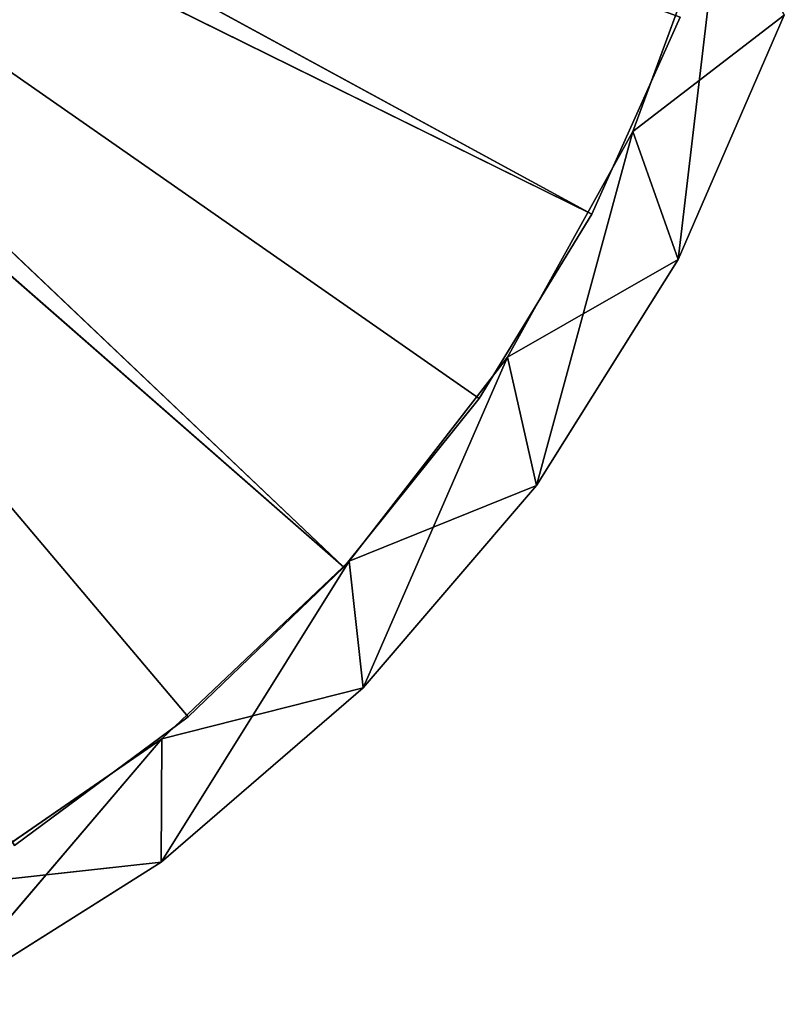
# Model space of a CAD drawing. Extents: x 396.9 to 451.9, y 0 to 55.
# Tile 31 of 256: x 438.6 to 450.3, y 3.2 to 18.4. Entities that reach past the tile are written whole.
import ezdxf

# ---------------------------------------------------------------- set-up
doc = ezdxf.new("R2010")
doc.units = 0
doc.header["$LTSCALE"] = 25.4
doc.layers.get('0').update_dxf_attribs({"color": 13, "linetype": 'CONTINUOUS'})

# ---------------------------------------------------------------- blocks, each defined once
blk = doc.blocks.new('LASER-490-8796-8797-8798_S')
at = {"color": 7}
for p, q in [((53.092, 58.544, 114.107), (49.616, 60.737, 114.107)), ((49.616, 60.737, 38.107), (53.099, 56.641, 38.107)), ((49.616, 60.737, 38.107), (53.099, 56.641, 38.107)), ((49.616, 60.737, 38.107), (53.092, 58.544, 38.107)), ((53.092, 58.544, 114.107), (49.616, 60.737, 114.107)), ((53.092, 58.544, 114.107), (49.616, 60.737, 38.107)), ((53.092, 58.544, 114.107), (49.616, 60.737, 38.107)), ((49.616, 60.737, 38.107), (53.092, 58.544, 38.107)), ((49.824, 58.904, 38.107), (53.099, 56.641, 114.107)), ((53.099, 56.641, 114.107), (49.824, 58.904, 114.107)), ((49.824, 58.904, 38.107), (53.099, 56.641, 114.107)), ((49.824, 58.904, 38.107), (53.099, 56.641, 38.107)), ((53.092, 58.544, 114.107), (49.824, 58.904, 114.107)), ((53.099, 56.641, 114.107), (49.824, 58.904, 114.107)), ((53.092, 58.544, 114.107), (49.824, 58.904, 114.107)), ((49.824, 58.904, 38.107), (53.099, 56.641, 38.107)), ((56.203, 55.857, 114.107), (53.092, 58.544, 114.107)), ((53.092, 58.544, 114.107), (53.099, 56.641, 114.107)), ((53.092, 58.544, 114.107), (53.099, 56.641, 114.107)), ((53.092, 58.544, 38.107), (53.099, 56.641, 38.107)), ((53.092, 58.544, 38.107), (53.099, 56.641, 38.107)), ((53.092, 58.544, 38.107), (55.99, 53.904, 38.107)), ((53.092, 58.544, 38.107), (55.99, 53.904, 38.107)), ((53.092, 58.544, 38.107), (56.203, 55.857, 38.107)), ((53.092, 58.544, 114.107), (53.092, 58.544, 38.107)), ((53.092, 58.544, 114.107), (53.092, 58.544, 38.107)), ((56.203, 55.857, 114.107), (53.092, 58.544, 114.107)), ((56.203, 55.857, 114.107), (53.092, 58.544, 38.107)), ((56.203, 55.857, 114.107), (53.092, 58.544, 38.107)), ((53.092, 58.544, 38.107), (56.203, 55.857, 38.107)), ((53.099, 56.641, 38.107), (53.099, 56.641, 114.107)), ((53.099, 56.641, 38.107), (53.099, 56.641, 114.107)), ((53.099, 56.641, 38.107), (55.99, 53.904, 114.107)), ((55.99, 53.904, 114.107), (53.099, 56.641, 114.107)), ((53.099, 56.641, 38.107), (55.99, 53.904, 114.107)), ((53.099, 56.641, 38.107), (55.99, 53.904, 38.107)), ((56.203, 55.857, 114.107), (53.099, 56.641, 114.107)), ((55.99, 53.904, 114.107), (53.099, 56.641, 114.107)), ((56.203, 55.857, 114.107), (53.099, 56.641, 114.107)), ((53.099, 56.641, 38.107), (55.99, 53.904, 38.107)), ((56.203, 55.857, 114.107), (55.99, 53.904, 114.107)), ((56.203, 55.857, 114.107), (55.99, 53.904, 114.107)), ((56.203, 55.857, 38.107), (55.99, 53.904, 38.107)), ((56.203, 55.857, 38.107), (55.99, 53.904, 38.107)), ((58.878, 52.737, 114.107), (56.203, 55.857, 114.107)), ((56.203, 55.857, 38.107), (58.429, 50.759, 38.107)), ((56.203, 55.857, 38.107), (58.429, 50.759, 38.107)), ((56.203, 55.857, 38.107), (58.878, 52.737, 38.107)), ((56.203, 55.857, 114.107), (56.203, 55.857, 38.107)), ((56.203, 55.857, 114.107), (56.203, 55.857, 38.107)), ((58.878, 52.737, 114.107), (56.203, 55.857, 114.107)), ((58.878, 52.737, 114.107), (56.203, 55.857, 38.107)), ((58.878, 52.737, 114.107), (56.203, 55.857, 38.107)), ((56.203, 55.857, 38.107), (58.878, 52.737, 38.107)), ((55.99, 53.904, 38.107), (55.99, 53.904, 114.107)), ((55.99, 53.904, 38.107), (55.99, 53.904, 114.107)), ((55.99, 53.904, 38.107), (58.429, 50.759, 114.107)), ((58.429, 50.759, 114.107), (55.99, 53.904, 114.107)), ((55.99, 53.904, 38.107), (58.429, 50.759, 114.107)), ((55.99, 53.904, 38.107), (58.429, 50.759, 38.107)), ((58.878, 52.737, 114.107), (55.99, 53.904, 114.107)), ((58.429, 50.759, 114.107), (55.99, 53.904, 114.107)), ((58.878, 52.737, 114.107), (55.99, 53.904, 114.107)), ((55.99, 53.904, 38.107), (58.429, 50.759, 38.107)), ((58.429, 50.759, 114.107), (58.878, 52.737, 114.107)), ((58.429, 50.759, 114.107), (58.878, 52.737, 114.107)), ((58.878, 52.737, 38.107), (58.429, 50.759, 38.107)), ((58.878, 52.737, 38.107), (58.429, 50.759, 38.107)), ((61.059, 49.253, 114.107), (58.878, 52.737, 114.107)), ((58.878, 52.737, 38.107), (60.359, 47.278, 38.107)), ((58.878, 52.737, 38.107), (60.359, 47.278, 38.107)), ((58.878, 52.737, 38.107), (61.059, 49.253, 38.107)), ((58.878, 52.737, 114.107), (58.878, 52.737, 38.107)), ((58.878, 52.737, 114.107), (58.878, 52.737, 38.107)), ((61.059, 49.253, 114.107), (58.878, 52.737, 114.107)), ((61.059, 49.253, 114.107), (58.878, 52.737, 38.107)), ((61.059, 49.253, 114.107), (58.878, 52.737, 38.107)), ((58.878, 52.737, 38.107), (61.059, 49.253, 38.107)), ((58.429, 50.759, 38.107), (58.429, 50.759, 114.107)), ((58.429, 50.759, 38.107), (58.429, 50.759, 114.107)), ((58.429, 50.759, 38.107), (60.359, 47.278, 114.107)), ((60.359, 47.278, 114.107), (58.429, 50.759, 114.107)), ((58.429, 50.759, 38.107), (60.359, 47.278, 114.107)), ((58.429, 50.759, 38.107), (60.359, 47.278, 38.107)), ((61.059, 49.253, 114.107), (58.429, 50.759, 114.107)), ((60.359, 47.278, 114.107), (58.429, 50.759, 114.107)), ((61.059, 49.253, 114.107), (58.429, 50.759, 114.107)), ((58.429, 50.759, 38.107), (60.359, 47.278, 38.107)), ((61.059, 49.253, 114.107), (60.359, 47.278, 114.107)), ((61.059, 49.253, 114.107), (60.359, 47.278, 114.107)), ((61.059, 49.253, 38.107), (60.359, 47.278, 38.107)), ((61.059, 49.253, 38.107), (60.359, 47.278, 38.107)), ((62.695, 45.483, 114.107), (61.059, 49.253, 114.107)), ((61.059, 49.253, 38.107), (61.735, 43.543, 38.107)), ((61.059, 49.253, 38.107), (61.735, 43.543, 38.107)), ((61.059, 49.253, 38.107), (62.695, 45.483, 38.107)), ((61.059, 49.253, 114.107), (61.059, 49.253, 38.107)), ((61.059, 49.253, 114.107), (61.059, 49.253, 38.107)), ((62.695, 45.483, 114.107), (61.059, 49.253, 114.107)), ((62.695, 45.483, 114.107), (61.059, 49.253, 38.107)), ((62.695, 45.483, 114.107), (61.059, 49.253, 38.107)), ((61.059, 49.253, 38.107), (62.695, 45.483, 38.107)), ((60.359, 47.278, 38.107), (60.359, 47.278, 114.107)), ((60.359, 47.278, 38.107), (60.359, 47.278, 114.107)), ((60.359, 47.278, 38.107), (61.735, 43.543, 114.107)), ((61.735, 43.543, 114.107), (60.359, 47.278, 114.107)), ((60.359, 47.278, 38.107), (61.735, 43.543, 114.107)), ((60.359, 47.278, 38.107), (61.735, 43.543, 38.107)), ((62.695, 45.483, 114.107), (60.359, 47.278, 114.107)), ((61.735, 43.543, 114.107), (60.359, 47.278, 114.107)), ((62.695, 45.483, 114.107), (60.359, 47.278, 114.107)), ((60.359, 47.278, 38.107), (61.735, 43.543, 38.107))]:
    blk.add_line(p, q, dxfattribs=at)
at = {"color": 0}
for p, q in [((50.829, 58.287, 111.307), (53.506, 56.304, 111.307)), ((53.506, 56.304, 112.107), (50.829, 58.287, 112.107)), ((50.829, 58.287, 111.307), (53.506, 56.304, 111.307)), ((50.829, 58.287, 111.307), (53.506, 56.304, 112.107)), ((50.829, 58.287, 111.307), (53.506, 56.304, 112.107)), ((53.506, 56.304, 112.107), (50.829, 58.287, 112.107)), ((53.506, 56.304, 111.307), (39.218, 39.385, 111.307)), ((53.506, 56.304, 111.307), (39.218, 39.385, 111.307)), ((53.506, 56.304, 112.107), (39.218, 39.385, 112.107)), ((53.506, 56.304, 112.107), (39.218, 39.385, 112.107)), ((53.506, 56.304, 111.307), (55.907, 53.995, 111.307)), ((55.907, 53.995, 112.107), (53.506, 56.304, 112.107)), ((53.506, 56.304, 111.307), (55.907, 53.995, 111.307)), ((53.506, 56.304, 111.307), (55.907, 53.995, 112.107)), ((53.506, 56.304, 111.307), (55.907, 53.995, 112.107)), ((53.506, 56.304, 111.307), (53.506, 56.304, 112.107)), ((55.907, 53.995, 112.107), (53.506, 56.304, 112.107)), ((53.506, 56.304, 111.307), (53.506, 56.304, 112.107)), ((39.218, 39.385, 111.307), (55.907, 53.995, 111.307)), ((39.218, 39.385, 111.307), (55.907, 53.995, 111.307)), ((55.907, 53.995, 112.107), (39.218, 39.385, 112.107)), ((55.907, 53.995, 112.107), (39.218, 39.385, 112.107)), ((55.907, 53.995, 111.307), (39.828, 38.73, 111.307)), ((55.907, 53.995, 111.307), (39.828, 38.73, 111.307)), ((39.828, 38.73, 112.107), (55.907, 53.995, 112.107)), ((39.828, 38.73, 112.107), (55.907, 53.995, 112.107)), ((55.907, 53.995, 111.307), (57.994, 51.397, 111.307)), ((57.994, 51.397, 112.107), (55.907, 53.995, 112.107)), ((55.907, 53.995, 111.307), (57.994, 51.397, 111.307)), ((55.907, 53.995, 111.307), (57.994, 51.397, 112.107)), ((55.907, 53.995, 111.307), (57.994, 51.397, 112.107)), ((55.907, 53.995, 111.307), (55.907, 53.995, 112.107)), ((57.994, 51.397, 112.107), (55.907, 53.995, 112.107)), ((55.907, 53.995, 111.307), (55.907, 53.995, 112.107)), ((57.994, 51.397, 111.307), (39.828, 38.73, 111.307)), ((57.994, 51.397, 111.307), (39.828, 38.73, 111.307)), ((57.994, 51.397, 112.107), (39.828, 38.73, 112.107)), ((57.994, 51.397, 112.107), (39.828, 38.73, 112.107)), ((57.994, 51.397, 111.307), (59.731, 48.554, 111.307)), ((59.731, 48.554, 112.107), (57.994, 51.397, 112.107)), ((57.994, 51.397, 111.307), (59.731, 48.554, 111.307)), ((57.994, 51.397, 111.307), (59.731, 48.554, 112.107)), ((57.994, 51.397, 111.307), (59.731, 48.554, 112.107)), ((57.994, 51.397, 111.307), (57.994, 51.397, 112.107)), ((59.731, 48.554, 112.107), (57.994, 51.397, 112.107)), ((57.994, 51.397, 111.307), (57.994, 51.397, 112.107)), ((39.828, 38.73, 111.307), (59.731, 48.554, 111.307)), ((39.828, 38.73, 111.307), (59.731, 48.554, 111.307)), ((59.731, 48.554, 112.107), (39.828, 38.73, 112.107)), ((59.731, 48.554, 112.107), (39.828, 38.73, 112.107)), ((59.731, 48.554, 111.307), (40.271, 37.953, 111.307)), ((59.731, 48.554, 111.307), (40.271, 37.953, 111.307)), ((40.271, 37.953, 112.107), (59.731, 48.554, 112.107)), ((40.271, 37.953, 112.107), (59.731, 48.554, 112.107)), ((59.731, 48.554, 111.307), (61.09, 45.513, 111.307)), ((61.09, 45.513, 112.107), (59.731, 48.554, 112.107)), ((59.731, 48.554, 111.307), (61.09, 45.513, 111.307)), ((59.731, 48.554, 111.307), (61.09, 45.513, 112.107)), ((59.731, 48.554, 111.307), (61.09, 45.513, 112.107)), ((59.731, 48.554, 111.307), (59.731, 48.554, 112.107)), ((61.09, 45.513, 112.107), (59.731, 48.554, 112.107)), ((59.731, 48.554, 111.307), (59.731, 48.554, 112.107))]:
    blk.add_line(p, q, dxfattribs=at)
at = {"color": 7}
mesh = blk.add_polyface(dxfattribs=at)
corners = [(53.092, 58.544, 114.107), (49.616, 60.737, 114.107), (49.824, 58.904, 114.107)]
mesh.append_faces([[corners[k] for k in face] for face in [(0, 1, 2)]], dxfattribs={"color": 7})
mesh = blk.add_polyface(dxfattribs=at)
corners = [(53.099, 56.641, 38.107), (49.824, 58.904, 38.107), (49.616, 60.737, 38.107)]
mesh.append_faces([[corners[k] for k in face] for face in [(0, 1, 2)]], dxfattribs={"color": 7})
mesh = blk.add_polyface(dxfattribs=at)
corners = [(53.099, 56.641, 38.107), (49.616, 60.737, 38.107), (53.092, 58.544, 38.107)]
mesh.append_faces([[corners[k] for k in face] for face in [(0, 1, 2)]], dxfattribs={"color": 7})
mesh = blk.add_polyface(dxfattribs=at)
corners = [(53.092, 58.544, 114.107), (49.616, 60.737, 38.107), (49.616, 60.737, 114.107)]
mesh.append_faces([[corners[k] for k in face] for face in [(0, 1, 2)]], dxfattribs={"color": 7})
mesh = blk.add_polyface(dxfattribs=at)
corners = [(53.092, 58.544, 114.107), (53.092, 58.544, 38.107), (49.616, 60.737, 38.107)]
mesh.append_faces([[corners[k] for k in face] for face in [(0, 1, 2)]], dxfattribs={"color": 7})
mesh = blk.add_polyface(dxfattribs=at)
corners = [(49.824, 58.904, 114.107), (49.824, 58.904, 38.107), (53.099, 56.641, 114.107)]
mesh.append_faces([[corners[k] for k in face] for face in [(0, 1, 2)]], dxfattribs={"color": 7})
mesh = blk.add_polyface(dxfattribs=at)
corners = [(53.099, 56.641, 114.107), (49.824, 58.904, 38.107), (53.099, 56.641, 38.107)]
mesh.append_faces([[corners[k] for k in face] for face in [(0, 1, 2)]], dxfattribs={"color": 7})
mesh = blk.add_polyface(dxfattribs=at)
corners = [(53.099, 56.641, 114.107), (53.092, 58.544, 114.107), (49.824, 58.904, 114.107)]
mesh.append_faces([[corners[k] for k in face] for face in [(0, 1, 2)]], dxfattribs={"color": 7})
mesh = blk.add_polyface(dxfattribs=at)
corners = [(56.203, 55.857, 114.107), (53.092, 58.544, 114.107), (53.099, 56.641, 114.107)]
mesh.append_faces([[corners[k] for k in face] for face in [(0, 1, 2)]], dxfattribs={"color": 7})
mesh = blk.add_polyface(dxfattribs=at)
corners = [(55.99, 53.904, 38.107), (53.099, 56.641, 38.107), (53.092, 58.544, 38.107)]
mesh.append_faces([[corners[k] for k in face] for face in [(0, 1, 2)]], dxfattribs={"color": 7})
mesh = blk.add_polyface(dxfattribs=at)
corners = [(56.203, 55.857, 38.107), (55.99, 53.904, 38.107), (53.092, 58.544, 38.107)]
mesh.append_faces([[corners[k] for k in face] for face in [(0, 1, 2)]], dxfattribs={"color": 7})
mesh = blk.add_polyface(dxfattribs=at)
corners = [(56.203, 55.857, 114.107), (53.092, 58.544, 38.107), (53.092, 58.544, 114.107)]
mesh.append_faces([[corners[k] for k in face] for face in [(0, 1, 2)]], dxfattribs={"color": 7})
mesh = blk.add_polyface(dxfattribs=at)
corners = [(56.203, 55.857, 114.107), (56.203, 55.857, 38.107), (53.092, 58.544, 38.107)]
mesh.append_faces([[corners[k] for k in face] for face in [(0, 1, 2)]], dxfattribs={"color": 7})
at = {"color": 0}
mesh = blk.add_polyface(dxfattribs=at)
corners = [(53.506, 56.304, 111.307), (39.218, 39.385, 111.307), (50.829, 58.287, 111.307)]
mesh.append_faces([[corners[k] for k in face] for face in [(0, 1, 2)]], dxfattribs={"color": 0})
mesh = blk.add_polyface(dxfattribs=at)
corners = [(53.506, 56.304, 112.107), (50.829, 58.287, 112.107), (39.218, 39.385, 112.107)]
mesh.append_faces([[corners[k] for k in face] for face in [(0, 1, 2)]], dxfattribs={"color": 0})
mesh = blk.add_polyface(dxfattribs=at)
corners = [(53.506, 56.304, 112.107), (53.506, 56.304, 111.307), (50.829, 58.287, 111.307)]
mesh.append_faces([[corners[k] for k in face] for face in [(0, 1, 2)]], dxfattribs={"color": 0})
mesh = blk.add_polyface(dxfattribs=at)
corners = [(53.506, 56.304, 112.107), (50.829, 58.287, 111.307), (50.829, 58.287, 112.107)]
mesh.append_faces([[corners[k] for k in face] for face in [(0, 1, 2)]], dxfattribs={"color": 0})
at = {"color": 7}
mesh = blk.add_polyface(dxfattribs=at)
corners = [(53.099, 56.641, 114.107), (53.099, 56.641, 38.107), (55.99, 53.904, 114.107)]
mesh.append_faces([[corners[k] for k in face] for face in [(0, 1, 2)]], dxfattribs={"color": 7})
mesh = blk.add_polyface(dxfattribs=at)
corners = [(55.99, 53.904, 114.107), (53.099, 56.641, 38.107), (55.99, 53.904, 38.107)]
mesh.append_faces([[corners[k] for k in face] for face in [(0, 1, 2)]], dxfattribs={"color": 7})
mesh = blk.add_polyface(dxfattribs=at)
corners = [(56.203, 55.857, 114.107), (53.099, 56.641, 114.107), (55.99, 53.904, 114.107)]
mesh.append_faces([[corners[k] for k in face] for face in [(0, 1, 2)]], dxfattribs={"color": 7})
at = {"color": 0}
mesh = blk.add_polyface(dxfattribs=at)
corners = [(55.907, 53.995, 111.307), (39.218, 39.385, 111.307), (53.506, 56.304, 111.307)]
mesh.append_faces([[corners[k] for k in face] for face in [(0, 1, 2)]], dxfattribs={"color": 0})
mesh = blk.add_polyface(dxfattribs=at)
corners = [(55.907, 53.995, 112.107), (53.506, 56.304, 112.107), (39.218, 39.385, 112.107)]
mesh.append_faces([[corners[k] for k in face] for face in [(0, 1, 2)]], dxfattribs={"color": 0})
mesh = blk.add_polyface(dxfattribs=at)
corners = [(55.907, 53.995, 112.107), (55.907, 53.995, 111.307), (53.506, 56.304, 111.307)]
mesh.append_faces([[corners[k] for k in face] for face in [(0, 1, 2)]], dxfattribs={"color": 0})
mesh = blk.add_polyface(dxfattribs=at)
corners = [(55.907, 53.995, 112.107), (53.506, 56.304, 111.307), (53.506, 56.304, 112.107)]
mesh.append_faces([[corners[k] for k in face] for face in [(0, 1, 2)]], dxfattribs={"color": 0})
at = {"color": 7}
mesh = blk.add_polyface(dxfattribs=at)
corners = [(58.878, 52.737, 114.107), (56.203, 55.857, 114.107), (55.99, 53.904, 114.107)]
mesh.append_faces([[corners[k] for k in face] for face in [(0, 1, 2)]], dxfattribs={"color": 7})
mesh = blk.add_polyface(dxfattribs=at)
corners = [(58.429, 50.759, 38.107), (55.99, 53.904, 38.107), (56.203, 55.857, 38.107)]
mesh.append_faces([[corners[k] for k in face] for face in [(0, 1, 2)]], dxfattribs={"color": 7})
mesh = blk.add_polyface(dxfattribs=at)
corners = [(58.878, 52.737, 38.107), (58.429, 50.759, 38.107), (56.203, 55.857, 38.107)]
mesh.append_faces([[corners[k] for k in face] for face in [(0, 1, 2)]], dxfattribs={"color": 7})
mesh = blk.add_polyface(dxfattribs=at)
corners = [(56.203, 55.857, 114.107), (58.878, 52.737, 114.107), (56.203, 55.857, 38.107)]
mesh.append_faces([[corners[k] for k in face] for face in [(0, 1, 2)]], dxfattribs={"color": 7})
mesh = blk.add_polyface(dxfattribs=at)
corners = [(56.203, 55.857, 38.107), (58.878, 52.737, 114.107), (58.878, 52.737, 38.107)]
mesh.append_faces([[corners[k] for k in face] for face in [(0, 1, 2)]], dxfattribs={"color": 7})
at = {"color": 0}
mesh = blk.add_polyface(dxfattribs=at)
corners = [(55.907, 53.995, 111.307), (39.828, 38.73, 111.307), (39.218, 39.385, 111.307)]
mesh.append_faces([[corners[k] for k in face] for face in [(0, 1, 2)]], dxfattribs={"color": 0})
mesh = blk.add_polyface(dxfattribs=at)
corners = [(55.907, 53.995, 112.107), (39.218, 39.385, 112.107), (39.828, 38.73, 112.107)]
mesh.append_faces([[corners[k] for k in face] for face in [(0, 1, 2)]], dxfattribs={"color": 0})
mesh = blk.add_polyface(dxfattribs=at)
corners = [(57.994, 51.397, 111.307), (39.828, 38.73, 111.307), (55.907, 53.995, 111.307)]
mesh.append_faces([[corners[k] for k in face] for face in [(0, 1, 2)]], dxfattribs={"color": 0})
mesh = blk.add_polyface(dxfattribs=at)
corners = [(57.994, 51.397, 112.107), (55.907, 53.995, 112.107), (39.828, 38.73, 112.107)]
mesh.append_faces([[corners[k] for k in face] for face in [(0, 1, 2)]], dxfattribs={"color": 0})
mesh = blk.add_polyface(dxfattribs=at)
corners = [(55.907, 53.995, 111.307), (57.994, 51.397, 112.107), (57.994, 51.397, 111.307)]
mesh.append_faces([[corners[k] for k in face] for face in [(0, 1, 2)]], dxfattribs={"color": 0})
mesh = blk.add_polyface(dxfattribs=at)
corners = [(55.907, 53.995, 112.107), (57.994, 51.397, 112.107), (55.907, 53.995, 111.307)]
mesh.append_faces([[corners[k] for k in face] for face in [(0, 1, 2)]], dxfattribs={"color": 0})
at = {"color": 7}
mesh = blk.add_polyface(dxfattribs=at)
corners = [(55.99, 53.904, 38.107), (58.429, 50.759, 114.107), (55.99, 53.904, 114.107)]
mesh.append_faces([[corners[k] for k in face] for face in [(0, 1, 2)]], dxfattribs={"color": 7})
mesh = blk.add_polyface(dxfattribs=at)
corners = [(55.99, 53.904, 38.107), (58.429, 50.759, 38.107), (58.429, 50.759, 114.107)]
mesh.append_faces([[corners[k] for k in face] for face in [(0, 1, 2)]], dxfattribs={"color": 7})
mesh = blk.add_polyface(dxfattribs=at)
corners = [(58.878, 52.737, 114.107), (55.99, 53.904, 114.107), (58.429, 50.759, 114.107)]
mesh.append_faces([[corners[k] for k in face] for face in [(0, 1, 2)]], dxfattribs={"color": 7})
mesh = blk.add_polyface(dxfattribs=at)
corners = [(61.059, 49.253, 114.107), (58.878, 52.737, 114.107), (58.429, 50.759, 114.107)]
mesh.append_faces([[corners[k] for k in face] for face in [(0, 1, 2)]], dxfattribs={"color": 7})
mesh = blk.add_polyface(dxfattribs=at)
corners = [(60.359, 47.278, 38.107), (58.429, 50.759, 38.107), (58.878, 52.737, 38.107)]
mesh.append_faces([[corners[k] for k in face] for face in [(0, 1, 2)]], dxfattribs={"color": 7})
mesh = blk.add_polyface(dxfattribs=at)
corners = [(61.059, 49.253, 38.107), (60.359, 47.278, 38.107), (58.878, 52.737, 38.107)]
mesh.append_faces([[corners[k] for k in face] for face in [(0, 1, 2)]], dxfattribs={"color": 7})
mesh = blk.add_polyface(dxfattribs=at)
corners = [(58.878, 52.737, 114.107), (61.059, 49.253, 114.107), (58.878, 52.737, 38.107)]
mesh.append_faces([[corners[k] for k in face] for face in [(0, 1, 2)]], dxfattribs={"color": 7})
mesh = blk.add_polyface(dxfattribs=at)
corners = [(58.878, 52.737, 38.107), (61.059, 49.253, 114.107), (61.059, 49.253, 38.107)]
mesh.append_faces([[corners[k] for k in face] for face in [(0, 1, 2)]], dxfattribs={"color": 7})
at = {"color": 0}
mesh = blk.add_polyface(dxfattribs=at)
corners = [(59.731, 48.554, 111.307), (39.828, 38.73, 111.307), (57.994, 51.397, 111.307)]
mesh.append_faces([[corners[k] for k in face] for face in [(0, 1, 2)]], dxfattribs={"color": 0})
mesh = blk.add_polyface(dxfattribs=at)
corners = [(59.731, 48.554, 112.107), (57.994, 51.397, 112.107), (39.828, 38.73, 112.107)]
mesh.append_faces([[corners[k] for k in face] for face in [(0, 1, 2)]], dxfattribs={"color": 0})
mesh = blk.add_polyface(dxfattribs=at)
corners = [(57.994, 51.397, 111.307), (59.731, 48.554, 112.107), (59.731, 48.554, 111.307)]
mesh.append_faces([[corners[k] for k in face] for face in [(0, 1, 2)]], dxfattribs={"color": 0})
mesh = blk.add_polyface(dxfattribs=at)
corners = [(57.994, 51.397, 112.107), (59.731, 48.554, 112.107), (57.994, 51.397, 111.307)]
mesh.append_faces([[corners[k] for k in face] for face in [(0, 1, 2)]], dxfattribs={"color": 0})
at = {"color": 7}
mesh = blk.add_polyface(dxfattribs=at)
corners = [(58.429, 50.759, 114.107), (58.429, 50.759, 38.107), (60.359, 47.278, 114.107)]
mesh.append_faces([[corners[k] for k in face] for face in [(0, 1, 2)]], dxfattribs={"color": 7})
mesh = blk.add_polyface(dxfattribs=at)
corners = [(58.429, 50.759, 38.107), (60.359, 47.278, 38.107), (60.359, 47.278, 114.107)]
mesh.append_faces([[corners[k] for k in face] for face in [(0, 1, 2)]], dxfattribs={"color": 7})
mesh = blk.add_polyface(dxfattribs=at)
corners = [(61.059, 49.253, 114.107), (58.429, 50.759, 114.107), (60.359, 47.278, 114.107)]
mesh.append_faces([[corners[k] for k in face] for face in [(0, 1, 2)]], dxfattribs={"color": 7})
mesh = blk.add_polyface(dxfattribs=at)
corners = [(62.695, 45.483, 114.107), (61.059, 49.253, 114.107), (60.359, 47.278, 114.107)]
mesh.append_faces([[corners[k] for k in face] for face in [(0, 1, 2)]], dxfattribs={"color": 7})
mesh = blk.add_polyface(dxfattribs=at)
corners = [(61.735, 43.543, 38.107), (60.359, 47.278, 38.107), (61.059, 49.253, 38.107)]
mesh.append_faces([[corners[k] for k in face] for face in [(0, 1, 2)]], dxfattribs={"color": 7})
mesh = blk.add_polyface(dxfattribs=at)
corners = [(62.695, 45.483, 38.107), (61.735, 43.543, 38.107), (61.059, 49.253, 38.107)]
mesh.append_faces([[corners[k] for k in face] for face in [(0, 1, 2)]], dxfattribs={"color": 7})
mesh = blk.add_polyface(dxfattribs=at)
corners = [(61.059, 49.253, 114.107), (62.695, 45.483, 114.107), (61.059, 49.253, 38.107)]
mesh.append_faces([[corners[k] for k in face] for face in [(0, 1, 2)]], dxfattribs={"color": 7})
mesh = blk.add_polyface(dxfattribs=at)
corners = [(61.059, 49.253, 38.107), (62.695, 45.483, 114.107), (62.695, 45.483, 38.107)]
mesh.append_faces([[corners[k] for k in face] for face in [(0, 1, 2)]], dxfattribs={"color": 7})
at = {"color": 0}
mesh = blk.add_polyface(dxfattribs=at)
corners = [(59.731, 48.554, 111.307), (40.271, 37.953, 111.307), (39.828, 38.73, 111.307)]
mesh.append_faces([[corners[k] for k in face] for face in [(0, 1, 2)]], dxfattribs={"color": 0})
mesh = blk.add_polyface(dxfattribs=at)
corners = [(59.731, 48.554, 112.107), (39.828, 38.73, 112.107), (40.271, 37.953, 112.107)]
mesh.append_faces([[corners[k] for k in face] for face in [(0, 1, 2)]], dxfattribs={"color": 0})
mesh = blk.add_polyface(dxfattribs=at)
corners = [(61.09, 45.513, 111.307), (40.271, 37.953, 111.307), (59.731, 48.554, 111.307)]
mesh.append_faces([[corners[k] for k in face] for face in [(0, 1, 2)]], dxfattribs={"color": 0})
mesh = blk.add_polyface(dxfattribs=at)
corners = [(61.09, 45.513, 112.107), (59.731, 48.554, 112.107), (40.271, 37.953, 112.107)]
mesh.append_faces([[corners[k] for k in face] for face in [(0, 1, 2)]], dxfattribs={"color": 0})
mesh = blk.add_polyface(dxfattribs=at)
corners = [(59.731, 48.554, 111.307), (61.09, 45.513, 112.107), (61.09, 45.513, 111.307)]
mesh.append_faces([[corners[k] for k in face] for face in [(0, 1, 2)]], dxfattribs={"color": 0})
mesh = blk.add_polyface(dxfattribs=at)
corners = [(59.731, 48.554, 112.107), (61.09, 45.513, 112.107), (59.731, 48.554, 111.307)]
mesh.append_faces([[corners[k] for k in face] for face in [(0, 1, 2)]], dxfattribs={"color": 0})
at = {"color": 7}
mesh = blk.add_polyface(dxfattribs=at)
corners = [(60.359, 47.278, 114.107), (60.359, 47.278, 38.107), (61.735, 43.543, 114.107)]
mesh.append_faces([[corners[k] for k in face] for face in [(0, 1, 2)]], dxfattribs={"color": 7})
mesh = blk.add_polyface(dxfattribs=at)
corners = [(60.359, 47.278, 38.107), (61.735, 43.543, 38.107), (61.735, 43.543, 114.107)]
mesh.append_faces([[corners[k] for k in face] for face in [(0, 1, 2)]], dxfattribs={"color": 7})
mesh = blk.add_polyface(dxfattribs=at)
corners = [(62.695, 45.483, 114.107), (60.359, 47.278, 114.107), (61.735, 43.543, 114.107)]
mesh.append_faces([[corners[k] for k in face] for face in [(0, 1, 2)]], dxfattribs={"color": 7})

msp = doc.modelspace()

# ---------------------------------------------------------------- block references
at = {"color": 0, "extrusion": (0, -4.996e-16, -1), "rotation": 180}
msp.add_blockref('LASER-490-8796-8797-8798_S', (-387.65, 63.926, -2307.063), dxfattribs=at)

doc.saveas('drawing.dxf')
